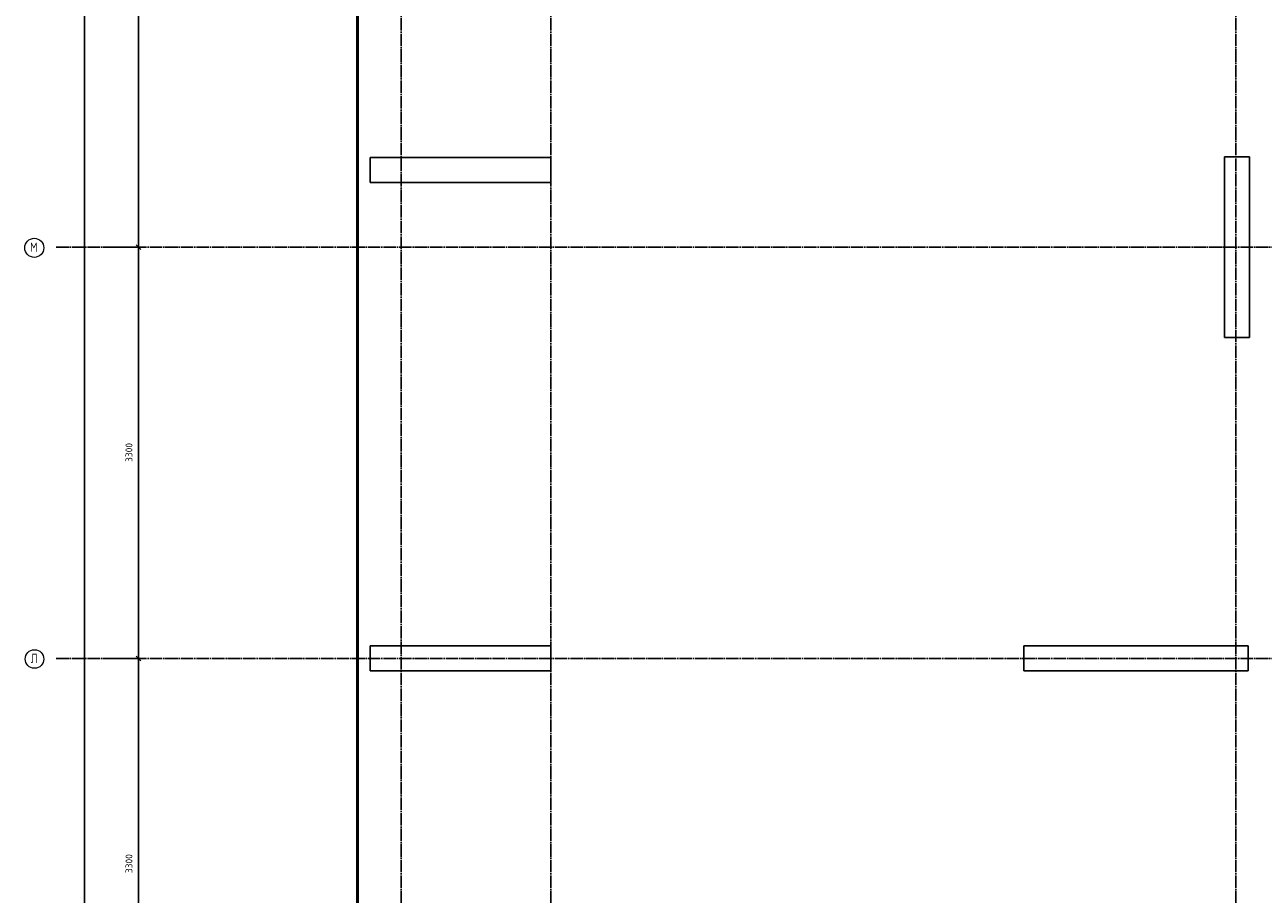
# Model space of a CAD drawing. Header units: millimetres. Extents: x -3026 to 47325, y -2839 to 55854.
# Tile 22 of 130: x -3022 to 6921, y 26507 to 33485. Entities that reach past the tile are written whole.
import ezdxf

# ---------------------------------------------------------------- set-up
doc = ezdxf.new("R2010")
doc.units = ezdxf.units.MM
doc.header["$PDMODE"] = 65
doc.linetypes.add('______11', pattern=[125, 100, -12.5, 0, -12.5])
doc.linetypes.add('______5', pattern=[275, 200, -25, 25, -25])
doc.layers.add('Standard', color=7, linetype='Continuous', lineweight=25)
doc.layers.add('Размерная линия_ общее', color=7, linetype='Continuous', lineweight=13)
doc.layers.add('Осевая линия_ общее', color=7, linetype='______5', lineweight=13, true_color=0xa0a0a0)
doc.styles.add('ISOCPEUR', font='ISOCPEUR')
doc.dimstyles.new('DIMSTYLE_3', dxfattribs={"dimtxt": 55, "dimasz": 62.5, "dimexe": 0, "dimexo": 0, "dimgap": 27.5, "dimtad": 2, "dimdec": 0, "dimrnd": 5, "dimzin": 12, "dimdsep": 46, "dimtxsty": 'ISOCPEUR', "dimblk1": 'ALL_ML_STRICH', "dimblk2": 'ALL_ML_STRICH', "dimsah": 1, "dimcen": 0, "dimclrd": 7, "dimclre": 256, "dimclrt": 7, "dimadec": 0, "dimazin": 0, "dimtfac": 1, "dimtdec": 0, "dimtix": 1, "dimtmove": 2, "dimatfit": 3, "dimfxl": 0, "dimtzin": 0, "dimlwd": 0, "dimlwe": -3, "dimarcsym": 0})

# ---------------------------------------------------------------- blocks, each defined once
blk = doc.blocks.new('ALL_ML_STRICH')
at = {"color": 0, "linetype": 'ByBlock', "lineweight": -2}
for p, q in [((-1, 0), (0.5, 0)), ((-0.3, -0.3), (0.3, 0.3)), ((0, -0.5), (0, 0.5))]:
    blk.add_line(p, q, dxfattribs=at)
blk = doc.blocks.new('*D239')
at = {"layer": 'DEFPOINTS', "color": 7, "linetype": 'Continuous', "lineweight": 13, "transparency": 33554687}
for p in [(-2417.8, 46490), (-2783, 0), (-2544.2, 0)]:
    blk.add_point(p, dxfattribs=at)
at = {"layer": 'Размерная линия_ общее', "color": 253, "linetype": 'Continuous', "lineweight": -2, "true_color": 0xa0a0a0, "transparency": 33554687}
for p, q in [((-2437.8, 46490), (-2544.2, 46490)), ((-2763, 0), (-2544.2, 0))]:
    blk.add_line(p, q, dxfattribs=at)
at = {"layer": 'Размерная линия_ общее', "color": 7, "linetype": 'Continuous', "lineweight": -2, "transparency": 33554687}
blk.add_line((-2544.2, 0), (-2544.2, 46490), dxfattribs=at)
at = {"layer": 'Размерная линия_ общее', "color": 7, "linetype": 'Continuous', "lineweight": 13, "transparency": 33554687, "xscale": 62.5, "yscale": 62.5, "zscale": 62.5}
for p, rotation in [((-2544.2, 46490), 90), ((-2544.2, 0), 270)]:
    blk.add_blockref('ALL_ML_STRICH', p, dxfattribs=dict(at, rotation=rotation))
at = {"layer": 'Размерная линия_ общее', "color": 7, "linetype": 'Continuous', "lineweight": 13, "transparency": 33554687, "insert": (-2621.7, 23242.2), "char_height": 55, "width": 275, "attachment_point": 5, "rotation": 90, "style": 'ISOCPEUR'}
blk.add_mtext('\\A1;{46490}', dxfattribs=at)
blk = doc.blocks.new('*D248')
at = {"layer": 'DEFPOINTS', "color": 7, "linetype": 'Continuous', "lineweight": 13, "transparency": 33554687}
for p in [(-2423.8, 28400), (-2423.8, 25100), (-2108.6, 25100)]:
    blk.add_point(p, dxfattribs=at)
at = {"layer": 'Размерная линия_ общее', "color": 253, "linetype": 'Continuous', "lineweight": -2, "true_color": 0xa0a0a0, "transparency": 33554687}
for p, q in [((-2323.8, 28400), (-2108.6, 28400)), ((-2323.8, 25100), (-2108.6, 25100))]:
    blk.add_line(p, q, dxfattribs=at)
at = {"layer": 'Размерная линия_ общее', "color": 7, "linetype": 'Continuous', "lineweight": -2, "transparency": 33554687}
blk.add_line((-2108.6, 25100), (-2108.6, 28400), dxfattribs=at)
at = {"layer": 'Размерная линия_ общее', "color": 7, "linetype": 'Continuous', "lineweight": 13, "transparency": 33554687, "xscale": 62.5, "yscale": 62.5, "zscale": 62.5}
for p, rotation in [((-2108.6, 28400), 90), ((-2108.6, 25100), 270)]:
    blk.add_blockref('ALL_ML_STRICH', p, dxfattribs=dict(at, rotation=rotation))
at = {"layer": 'Размерная линия_ общее', "color": 7, "linetype": 'Continuous', "lineweight": 13, "transparency": 33554687, "insert": (-2186.1, 26752.7), "char_height": 55, "width": 220, "attachment_point": 5, "rotation": 90, "style": 'ISOCPEUR'}
blk.add_mtext('\\A1;{3300}', dxfattribs=at)
blk = doc.blocks.new('*D249')
at = {"layer": 'DEFPOINTS', "color": 7, "linetype": 'Continuous', "lineweight": 13, "transparency": 33554687}
for p in [(-2423.8, 31700), (-2423.8, 28400), (-2108.6, 28400)]:
    blk.add_point(p, dxfattribs=at)
at = {"layer": 'Размерная линия_ общее', "color": 253, "linetype": 'Continuous', "lineweight": -2, "true_color": 0xa0a0a0, "transparency": 33554687}
for p, q in [((-2323.8, 31700), (-2108.6, 31700)), ((-2323.8, 28400), (-2108.6, 28400))]:
    blk.add_line(p, q, dxfattribs=at)
at = {"layer": 'Размерная линия_ общее', "color": 7, "linetype": 'Continuous', "lineweight": -2, "transparency": 33554687}
blk.add_line((-2108.6, 28400), (-2108.6, 31700), dxfattribs=at)
at = {"layer": 'Размерная линия_ общее', "color": 7, "linetype": 'Continuous', "lineweight": 13, "transparency": 33554687, "xscale": 62.5, "yscale": 62.5, "zscale": 62.5}
for p, rotation in [((-2108.6, 31700), 90), ((-2108.6, 28400), 270)]:
    blk.add_blockref('ALL_ML_STRICH', p, dxfattribs=dict(at, rotation=rotation))
at = {"layer": 'Размерная линия_ общее', "color": 7, "linetype": 'Continuous', "lineweight": 13, "transparency": 33554687, "insert": (-2186.1, 30052.7), "char_height": 55, "width": 220, "attachment_point": 5, "rotation": 90, "style": 'ISOCPEUR'}
blk.add_mtext('\\A1;{3300}', dxfattribs=at)
blk = doc.blocks.new('*D250')
at = {"layer": 'DEFPOINTS', "color": 7, "linetype": 'Continuous', "lineweight": 13, "transparency": 33554687}
for p in [(-2423.8, 35620), (-2423.8, 31700), (-2108.6, 31700)]:
    blk.add_point(p, dxfattribs=at)
at = {"layer": 'Размерная линия_ общее', "color": 253, "linetype": 'Continuous', "lineweight": -2, "true_color": 0xa0a0a0, "transparency": 33554687}
for p, q in [((-2323.8, 35620), (-2108.6, 35620)), ((-2323.8, 31700), (-2108.6, 31700))]:
    blk.add_line(p, q, dxfattribs=at)
at = {"layer": 'Размерная линия_ общее', "color": 7, "linetype": 'Continuous', "lineweight": -2, "transparency": 33554687}
blk.add_line((-2108.6, 31700), (-2108.6, 35620), dxfattribs=at)
at = {"layer": 'Размерная линия_ общее', "color": 7, "linetype": 'Continuous', "lineweight": 13, "transparency": 33554687, "xscale": 62.5, "yscale": 62.5, "zscale": 62.5}
for p, rotation in [((-2108.6, 35620), 90), ((-2108.6, 31700), 270)]:
    blk.add_blockref('ALL_ML_STRICH', p, dxfattribs=dict(at, rotation=rotation))
at = {"layer": 'Размерная линия_ общее', "color": 7, "linetype": 'Continuous', "lineweight": 13, "transparency": 33554687, "insert": (-2186.1, 33662.7), "char_height": 55, "width": 220, "attachment_point": 5, "rotation": 90, "style": 'ISOCPEUR'}
blk.add_mtext('\\A1;{3920}', dxfattribs=at)
blk = doc.blocks.new('СЛОЖНЫЙ_ОБЪЕКТ_0')
at = {"layer": 'Осевая линия_ общее', "color": 253, "linetype": '______11', "lineweight": -3, "true_color": 0xa0a0a0, "transparency": 33554687}
for p, q in [((0, -2590), (0, 47490)), ((1200, -2590), (1200, 47490)), ((6700, -2590), (6700, 47490)), ((-2770, 31700), (18570, 31700)), ((-2770, 28400), (14470, 28400))]:
    blk.add_line(p, q, dxfattribs=at)
at = {"layer": 'Осевая линия_ общее', "color": 7, "linetype": 'Continuous', "lineweight": 13, "transparency": 33554687}
for centre, radius in [((-2946.1, 31695.1), 76.4), ((-2944.1, 28395.1), 74.7)]:
    blk.add_circle(centre, radius, dxfattribs=at)
at = {"layer": 'Осевая линия_ общее', "color": 7, "linetype": 'Continuous', "lineweight": 13, "transparency": 33554687, "char_height": 75, "attachment_point": 7, "style": 'ISOCPEUR'}
for s, insert, width in [('\\W0.82;М', (-2979.8, 31662.5), 98.162), ('\\W0.80;Л', (-2974.1, 28362.5), 89.958)]:
    blk.add_mtext(s, dxfattribs=dict(at, insert=insert, width=width))

msp = doc.modelspace()

# ---------------------------------------------------------------- linework, layer by layer
at = {"color": 7, "linetype": 'Continuous', "lineweight": 25, "transparency": 33554687}
for p, q in [((-250, 32220), (-250, 32420)), ((-250, 32420), (1200, 32420)), ((1200, 32420), (1200, 32220)), ((1200, 32220), (-250, 32220))]:
    msp.add_line(p, q, dxfattribs=at)
at = {"layer": 'Standard', "color": 7, "linetype": 'Continuous', "lineweight": 25, "transparency": 33554687}
for p, q in [((6610, 30975), (6610, 32425)), ((6610, 32425), (6810, 32425)), ((6810, 32425), (6810, 30975)), ((6810, 30975), (6610, 30975)), ((-250, 28300), (-250, 28500)), ((-250, 28500), (1200, 28500)), ((1200, 28500), (1200, 28300)), ((5000, 28300), (5000, 28500)), ((5000, 28500), (6800, 28500)), ((6800, 28500), (6800, 28300)), ((1200, 28300), (-250, 28300)), ((6800, 28300), (5000, 28300))]:
    msp.add_line(p, q, dxfattribs=at)
at = {"layer": 'Standard', "color": 7, "linetype": 'Continuous', "lineweight": 50, "transparency": 33554687}
msp.add_lwpolyline([(-350, -350.2), (25250, -350.2), (25250, 46690), (-350, 46690), (-350, -350.2)], dxfattribs=at)

# ---------------------------------------------------------------- block references
at = {"layer": 'Осевая линия_ общее', "color": 253, "linetype": '______11', "lineweight": -3, "true_color": 0xa0a0a0, "transparency": 33554687}
msp.add_blockref('СЛОЖНЫЙ_ОБЪЕКТ_0', (0, 0), dxfattribs=at)

# ---------------------------------------------------------------- dimensions: what is measured, and where the dimension line sits
at = {"layer": 'Размерная линия_ общее', "color": 7, "linetype": 'Continuous', "lineweight": 13, "transparency": 33554687}
for base, p1, p2, picture, middle in [((-2544.2, 46490), (-2763, 0), (-2437.8, 46490), '*D239', (-2621.7, 23242.2)), ((-2108.6, 35620), (-2323.8, 31700), (-2323.8, 35620), '*D250', (-2186.1, 33662.7)), ((-2108.6, 31700), (-2323.8, 28400), (-2323.8, 31700), '*D249', (-2186.1, 30052.7)), ((-2108.6, 28400), (-2323.8, 25100), (-2323.8, 28400), '*D248', (-2186.1, 26752.7))]:
    dim = msp.add_linear_dim(base=base, p1=p1, p2=p2, angle=90, dimstyle='DIMSTYLE_3', override={"dimpost": '<>', "dimclrd": 7, "dimclre": 253, "dimclrt": 7, "dimlwd": 0, "dimlwe": 65533}, dxfattribs=at)
    dim.commit()
    dim.dimension.update_dxf_attribs({"geometry": picture, "text_midpoint": middle, "dimtype": 160})

doc.saveas('drawing.dxf')
